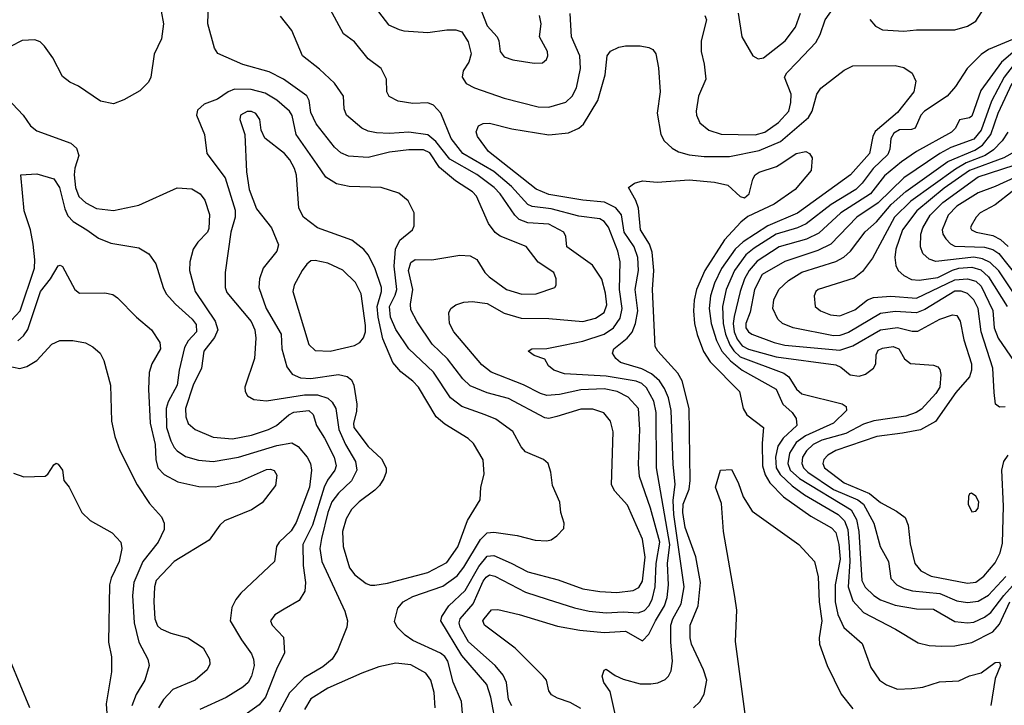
# Model space of a CAD drawing. Extents: x 997026 to 1115308, y 536381 to 619039.
# Tile 171 of 256: x 1031394 to 1036028, y 557927 to 561155. Entities that reach past the tile are written whole.
import ezdxf

# ---------------------------------------------------------------- set-up
doc = ezdxf.new("R2010")
doc.units = 0

msp = doc.modelspace()

# ---------------------------------------------------------------- linework, layer by layer
at = {"layer": '0CON20XD'}
for points in [[(1033638.2, 557825), (1033612.2, 557965), (1033592.4, 558025), (1033475, 558161.9), (1033375.7, 558325), (1033381.4, 558345), (1033414.6, 558395), (1033491.5, 558468.5), (1033555, 558580.8), (1033595, 558629.5), (1033625, 558633.2), (1033706.9, 558596.9), (1033785, 558556.3), (1033928.7, 558518.7), (1034045, 558475.9), (1034125, 558462.4), (1034205, 558457.8), (1034281.7, 558468.3), (1034308.5, 558481.5), (1034325, 558511.4), (1034337.8, 558625), (1034325, 558709.2), (1034255, 558868.9), (1034194.8, 558934.8), (1034178.8, 558965), (1034186.8, 559215), (1034174.7, 559264.7), (1034144, 559304), (1034091.9, 559321.9), (1034035, 559320.9), (1033922.7, 559287.3), (1033885, 559277.3), (1033865, 559281.3), (1033695, 559371), (1033595, 559397.6), (1033515, 559431.8), (1033480.4, 559465), (1033408.2, 559558.2), (1033335, 559628.2), (1033265, 559731.9), (1033235, 559788.8), (1033232.8, 559815), (1033244.6, 559885), (1033224.8, 559975), (1033235, 560011.4), (1033255, 560026.7), (1033334.1, 560024.1), (1033465, 560046.2), (1033515, 560043.5), (1033545.3, 560025.3), (1033583.6, 559965), (1033603.1, 559945), (1033685, 559884.6), (1033757.9, 559862.1), (1033825, 559864.6), (1033912.5, 559895), (1033918.8, 559905), (1033919.2, 559935), (1033908.1, 559965), (1033834.1, 560014.1), (1033777.7, 560087.7), (1033656.1, 560136.1), (1033632.4, 560152.4), (1033600.6, 560195), (1033544.6, 560325), (1033525, 560345.3), (1033445, 560396.7), (1033369.2, 560459.2), (1033325, 560527.7), (1033295, 560542.3), (1033225, 560543), (1033135, 560531), (1033035, 560506.4), (1032942, 560512), (1032905, 560528.5), (1032875, 560554.4), (1032789.2, 560665), (1032765, 560718.8), (1032756.1, 560775), (1032745.9, 560795.9), (1032635, 560875.4), (1032568.9, 560908.9), (1032445, 560944.4), (1032326.1, 560996.1), (1032311.7, 561021.7), (1032280, 561135), (1032282, 561235)], [(1033558.1, 561218.1), (1033595, 561125.6), (1033640.8, 561075), (1033650, 561055), (1033655.8, 561005), (1033675, 560980.8), (1033715.7, 560965.7), (1033815, 560950.6), (1033855, 560952.5), (1033873, 560967), (1033880, 560985), (1033878.6, 561005), (1033840.8, 561075), (1033848.9, 561135), (1033841.2, 561175)], [(1034618.8, 561175), (1034626.2, 561155), (1034600.9, 561055), (1034602.2, 561005), (1034616.4, 560946.4), (1034624.3, 560875), (1034588.6, 560795), (1034578.1, 560725), (1034579.4, 560705), (1034595, 560670), (1034638, 560635), (1034695, 560616.2), (1034855, 560612.3), (1034900.5, 560625), (1034965, 560671.5), (1035013.8, 560725), (1035023.8, 560765), (1035025.5, 560805), (1034994.4, 560885), (1035004.4, 560905), (1035052.7, 560955), (1035141.8, 561048.2), (1035162.1, 561085), (1035185.7, 561155), (1035230.9, 561219.1)], [(1035395.4, 561155.4), (1035421.4, 561125), (1035455, 561106.5), (1035555, 561100.5), (1035615, 561106.9), (1035795, 561107.5), (1035855, 561124.2), (1035895, 561148), (1035955, 561243.3)], [(1032060.4, 561195), (1032070.9, 561135), (1032061.4, 561065), (1032026.6, 560993.4), (1032011.4, 560885), (1031999.8, 560860.2), (1031959.7, 560820.3), (1031885, 560777.1), (1031835, 560759.2), (1031775, 560772), (1031671.5, 560841.5), (1031630.6, 560860.6), (1031595, 560888), (1031550, 560975), (1031511.1, 561031.1), (1031490.3, 561050.3), (1031465, 561060), (1031405, 561057.5), (1031295, 561000.3)], [(1033710, 557925), (1033695.3, 557955), (1033685.9, 558035), (1033669.6, 558069.6), (1033632, 558115), (1033506.2, 558226.2), (1033467.4, 558295), (1033462.3, 558315), (1033466.8, 558335), (1033527.8, 558405), (1033575, 558511.2), (1033589.1, 558530.9), (1033605, 558540.9), (1033630.5, 558535), (1033775, 558459.2), (1033876.7, 558426.7), (1034005, 558385.7), (1034075, 558370.4), (1034155, 558361.9), (1034235, 558366.7), (1034305, 558362.6), (1034335, 558373.3), (1034356, 558395), (1034370.3, 558425), (1034385.6, 558484.4), (1034389.3, 558595), (1034407.1, 558695), (1034363.6, 558855), (1034311.2, 559005), (1034306.9, 559063.1), (1034313.2, 559225), (1034305.9, 559325), (1034258.6, 559378.6), (1034205.7, 559405), (1034145, 559417.7), (1034035, 559412.5), (1033935, 559391), (1033875, 559385.2), (1033844.8, 559394.8), (1033765, 559436.7), (1033613.5, 559495), (1033569.5, 559529.5), (1033437.5, 559685), (1033417.1, 559725), (1033414.5, 559775), (1033423.5, 559795), (1033447.1, 559812.9), (1033484.8, 559825.2), (1033525, 559828.9), (1033595, 559818.8), (1033675, 559773.8), (1033755, 559749.3), (1033885, 559748.9), (1034045.2, 559734.8), (1034105, 559750), (1034145, 559777.1), (1034158.1, 559811.9), (1034151.7, 559868.3), (1034134, 559934), (1034089.8, 559999.8), (1033970, 560085), (1033964.4, 560135), (1033954.4, 560155), (1033885, 560192.4), (1033785, 560198.9), (1033745, 560214.8), (1033723.8, 560235), (1033654.8, 560335), (1033627.5, 560365), (1033545, 560425.6), (1033418.6, 560498.6), (1033352.2, 560582.2), (1033315, 560613), (1033226.2, 560626.2), (1033135, 560619.8), (1033073.1, 560623.1), (1033035, 560630), (1033004.4, 560645), (1032932.5, 560705), (1032920.5, 560735), (1032917.5, 560795), (1032876.5, 560856.5), (1032805, 560922.7), (1032725.3, 560985.3), (1032675, 561104), (1032621.1, 561171.1)], [(1034035, 557912.2), (1033985, 557940.6), (1033925, 557960.6), (1033896.8, 557976.8), (1033884.2, 557995), (1033872.9, 558045), (1033858.6, 558065), (1033725.9, 558195.9), (1033581.9, 558305), (1033574.5, 558324.5), (1033579.5, 558335), (1033615, 558377.5), (1033645, 558378.6), (1033745, 558355.4), (1033925, 558300), (1034030.9, 558280.9), (1034145, 558270.2), (1034245, 558275.9), (1034325, 558231.2), (1034355, 558261.9), (1034387, 558325), (1034428.9, 558395), (1034441.6, 558435), (1034447.6, 558495), (1034442.5, 558595), (1034454.5, 558685), (1034391.3, 559045), (1034389.8, 559305), (1034379.3, 559359.3), (1034345, 559422.6), (1034321.6, 559441.6), (1034295, 559452.6), (1034155, 559477.6), (1033957.7, 559487.7), (1033907.5, 559505), (1033882.5, 559525), (1033865, 559557.5), (1033815, 559573.8), (1033787.5, 559595), (1033805, 559605.7), (1033875, 559607.1), (1033953.3, 559623.3), (1034045, 559641.4), (1034145, 559674.8), (1034189.2, 559705), (1034219.6, 559750.4), (1034230, 559795), (1034216.5, 559885), (1034220.3, 560015), (1034209.7, 560065), (1034165, 560178.5), (1034145.2, 560205.2), (1034125, 560218.1), (1034025, 560230.2), (1033895, 560264.2), (1033806.3, 560276.3), (1033785.5, 560285), (1033709.4, 560369.4), (1033625, 560440.9), (1033480, 560525), (1033425, 560595.4), (1033376.7, 560715), (1033342, 560752), (1033315, 560763.6), (1033245, 560760.5), (1033175, 560771.9), (1033133.7, 560793.7), (1033122.5, 560815), (1033120.8, 560875), (1033095.6, 560925.6), (1033035, 560970), (1032970, 561050), (1032918.8, 561088.8), (1032856, 561205)], [(1033082.7, 561192.7), (1033130.7, 561130.7), (1033179.5, 561109.5), (1033202.3, 561102.3), (1033315, 561094.3), (1033405, 561107.1), (1033447, 561107), (1033475, 561098), (1033505, 561050), (1033519.2, 560995), (1033507.7, 560955), (1033481.5, 560915), (1033476.7, 560885), (1033495.4, 560855.4), (1033534, 560835), (1033674, 560785), (1033835, 560745.4), (1033885, 560743.6), (1033965, 560766.8), (1033994.6, 560795), (1034015.2, 560834.8), (1034033.6, 560925), (1034030, 560985), (1033990.9, 561075), (1033984.7, 561184.7)], [(1034775.9, 561185.9), (1034793.5, 561075), (1034844.7, 560984.7), (1034870, 560970), (1034895, 560975.5), (1034996.2, 561055), (1035045, 561119.4), (1035069.7, 561185)], [(1034202, 557865), (1034172.7, 557992.7), (1034143.1, 558035), (1034136, 558065), (1034145, 558092.5), (1034155, 558096.7), (1034197.2, 558067.2), (1034235, 558049.6), (1034315, 558028.7), (1034365, 558028), (1034397.1, 558032.9), (1034431.5, 558048.5), (1034447.5, 558065), (1034459.8, 558090.2), (1034467.4, 558135), (1034458.3, 558225), (1034459.5, 558305), (1034468.8, 558335), (1034507.6, 558405), (1034522.1, 558485), (1034472.2, 558825), (1034469.2, 558890.8), (1034478.5, 558968.5), (1034469.3, 559060.7), (1034461.1, 559315), (1034447.6, 559375), (1034429.5, 559419.5), (1034404.8, 559455), (1034367.1, 559487.1), (1034321.6, 559511.6), (1034221.9, 559541.9), (1034199.6, 559559.6), (1034183.6, 559585), (1034190, 559605), (1034253.9, 559656.1), (1034276.4, 559683.6), (1034292.4, 559725), (1034303, 559785), (1034291.3, 559885), (1034306.5, 559975), (1034303.6, 560035), (1034285.9, 560085), (1034239.8, 560155), (1034226.8, 560236.8), (1034199.6, 560269.6), (1034146.6, 560296.6), (1034045, 560305.6), (1033885, 560332.1), (1033825, 560357.9), (1033601.2, 560535), (1033549.4, 560605), (1033543, 560627), (1033553.8, 560655), (1033575, 560665.7), (1033605, 560667.8), (1033711.1, 560641.1), (1033885, 560612.2), (1033977.9, 560622.1), (1034026.1, 560643.9), (1034047.5, 560662.5), (1034114.7, 560775), (1034149.6, 560895), (1034159.1, 560985), (1034175, 561007.5), (1034213.9, 561026.1), (1034245, 561032.6), (1034315, 561031.7), (1034354.8, 561024.8), (1034374.3, 561014.3), (1034387.7, 560995), (1034401.5, 560928.5), (1034408.5, 560815), (1034394.6, 560715), (1034411.2, 560615), (1034426.7, 560585), (1034465, 560550.5), (1034495, 560532.3), (1034545, 560518.2), (1034615, 560510.5), (1034735, 560511.7), (1034875, 560538.5), (1034975, 560580.8), (1035107.1, 560695), (1035123.5, 560725), (1035145.8, 560805), (1035165, 560832.7), (1035275, 560917.1), (1035315, 560937.5), (1035515, 560939.5), (1035555, 560930), (1035595, 560904), (1035611.9, 560865), (1035602.5, 560815), (1035525, 560718.7), (1035420.8, 560629.2), (1035408.9, 560605), (1035394.3, 560525), (1035304.1, 560425), (1035055, 560244.4), (1034915.8, 560184.2), (1034800, 560110), (1034761.1, 560075), (1034696.8, 559983.2), (1034664.5, 559915), (1034645.5, 559855), (1034638.6, 559795), (1034648.6, 559725), (1034673.5, 559645), (1034699.4, 559595), (1034739.2, 559549.2), (1034794.9, 559504.9), (1034955, 559415.4), (1034985.3, 559345.3), (1035030, 559305), (1035048.1, 559278.1), (1035052, 559245), (1034988.1, 559185), (1034963.1, 559146.9), (1034950.7, 559095), (1034954.8, 559045), (1034973.3, 559013.3), (1035030, 558960), (1035088.3, 558918.3), (1035246.2, 558826.2), (1035276.9, 558795), (1035291.2, 558755), (1035298.2, 558675), (1035301.5, 558605), (1035293.9, 558485), (1035315, 558418.8), (1035365, 558364.7), (1035515.7, 558285), (1035622.2, 558222.2), (1035675, 558209.6), (1035735, 558206.1), (1035795, 558207.3), (1035875, 558223.6), (1035975, 558273.8), (1036005, 558309.1), (1036055, 558414.4)], [(1036085, 561069.4), (1035954.7, 561015.3), (1035918.7, 560991.3), (1035854, 560926), (1035799.4, 560840.6), (1035759.1, 560795), (1035652.3, 560725), (1035636.2, 560705), (1035609.2, 560645), (1035591.7, 560638.3), (1035535, 560636.7), (1035508.7, 560621.3), (1035494.4, 560595), (1035489.6, 560545), (1035479.9, 560520.1), (1035410.7, 560455), (1035359.4, 560385), (1035329.5, 560355), (1035213.8, 560285), (1035095, 560194.4), (1035054.6, 560175.4), (1034955, 560144.8), (1034850.7, 560079.3), (1034812.5, 560047.5), (1034758.8, 559975), (1034719.3, 559885), (1034701.8, 559805), (1034705.4, 559725), (1034715.6, 559675), (1034737, 559625), (1034755.5, 559595.5), (1034785, 559568.6), (1034991, 559491), (1035013.6, 559473.6), (1035050.7, 559415), (1035075, 559393.9), (1035265.8, 559345.8), (1035284.5, 559334.5), (1035285.5, 559315), (1035224.4, 559255), (1035093.4, 559196.6), (1035048.3, 559165), (1035017.4, 559115), (1035009.1, 559065), (1035020.3, 559035), (1035064.9, 558994.9), (1035307.1, 558847.1), (1035332.3, 558802.3), (1035343.1, 558745), (1035358.1, 558515), (1035373.5, 558483.5), (1035414.6, 558445), (1035445, 558424.2), (1035515, 558398), (1035615, 558381.9), (1035695, 558379.2), (1035795, 558322.5), (1035855, 558315.7), (1035885, 558319.3), (1035935, 558342), (1035965, 558363.8), (1036025.4, 558445), (1036080.3, 558505)], [(1036112.1, 561037.9), (1036014.5, 560955.5), (1035917.9, 560822.1), (1035875, 560701.1), (1035865, 560693.3), (1035817, 560683), (1035798.5, 560645), (1035780, 560625), (1035615.1, 560534.9), (1035545, 560486.1), (1035465, 560419.5), (1035398.4, 560335), (1035258.8, 560245), (1035155, 560149.8), (1035097.5, 560122.5), (1034969.2, 560085), (1034865, 560018.4), (1034827.3, 559975), (1034806.2, 559935), (1034785.2, 559875), (1034757.4, 559757.4), (1034751.9, 559725), (1034756.7, 559685), (1034771.2, 559651.2), (1034795, 559620.2), (1034825, 559603.6), (1034955, 559567.4), (1035235, 559530.2), (1035259.4, 559519.4), (1035303, 559483), (1035345, 559477.1), (1035375, 559485.8), (1035413.1, 559515), (1035423.8, 559535), (1035425, 559577.5), (1035435, 559598.5), (1035455, 559609.3), (1035505, 559616.4), (1035531.2, 559605), (1035558.9, 559558.9), (1035586.8, 559536.8), (1035695, 559528.2), (1035715, 559521.1), (1035725, 559508), (1035730, 559485), (1035724.2, 559425), (1035705.8, 559395), (1035638.3, 559321.7), (1035613.6, 559305), (1035565, 559288.5), (1035415, 559266.6), (1035365, 559250.2), (1035283.2, 559206.8), (1035169.6, 559175), (1035129.5, 559155), (1035096.7, 559125), (1035078.4, 559095), (1035075.2, 559065), (1035084, 559045), (1035104.3, 559025), (1035223.8, 558943.8), (1035339.2, 558895), (1035366.3, 558875), (1035414.8, 558785), (1035444.1, 558675), (1035483.1, 558605), (1035494.5, 558525), (1035522.5, 558495), (1035557.5, 558477.5), (1035596.8, 558466.8), (1035725, 558453.6), (1035805, 558418.9), (1035855, 558410.9), (1035905, 558416.9), (1035953.9, 558446.1), (1036035, 558534.2)], [(1036070.4, 560939.6), (1036027.6, 560885), (1035968.1, 560771.9), (1035919.7, 560635), (1035885, 560593), (1035777.4, 560552.6), (1035724.3, 560525.7), (1035555, 560410.4), (1035435, 560292.4), (1035333.7, 560225), (1035212, 560098), (1035151.4, 560068.6), (1034995, 560017.3), (1034889.2, 559955), (1034852.3, 559885), (1034832, 559778), (1034812.3, 559725), (1034811.9, 559705), (1034823.8, 559685), (1034840, 559675), (1034944.7, 559635.3), (1034995, 559623.4), (1035255, 559599.1), (1035315, 559619.4), (1035445, 559695.2), (1035525, 559706), (1035595, 559688.7), (1035621.5, 559688.5), (1035725, 559744.7), (1035785, 559765.5), (1035805, 559763.1), (1035820, 559735), (1035837.7, 559647.7), (1035874.6, 559535), (1035874.6, 559505), (1035865, 559474), (1035800.1, 559399.9), (1035705, 559264), (1035634.5, 559224.5), (1035548.8, 559208.8), (1035427.8, 559192.2), (1035235, 559127.5), (1035197.9, 559105), (1035178.5, 559085), (1035174.1, 559065), (1035182.4, 559045), (1035275.4, 558975), (1035394.2, 558924.2), (1035445, 558882.7), (1035521.3, 558841.3), (1035561.2, 558811.2), (1035576.5, 558775), (1035585, 558687.5), (1035607.7, 558595), (1035635, 558560.8), (1035684.2, 558535), (1035855, 558502.6), (1035895, 558506.6), (1035931.8, 558535), (1035985, 558597.9), (1036008.3, 558645), (1036020.6, 558690.6), (1036024, 558865), (1036016.2, 559035), (1036026.9, 559075), (1036046.8, 559105)], [(1036032.3, 559332.3), (1036005, 559331.2), (1035986.7, 559345), (1035980.7, 559399.3), (1035974.8, 559515), (1035918.8, 559685), (1035905.2, 559795), (1035885, 559836.1), (1035855.5, 559865.5), (1035825, 559877), (1035795, 559876.8), (1035655, 559791.1), (1035615, 559775.5), (1035515, 559780.9), (1035445, 559771.7), (1035295, 559682.2), (1035255, 559667.7), (1035225, 559666.6), (1035034, 559705), (1034985, 559724.6), (1034962.2, 559745), (1034939.6, 559795), (1034944.1, 559835.9), (1034967.1, 559885), (1035013, 559927), (1035075, 559965.7), (1035235, 560017), (1035273.5, 560036.5), (1035304.7, 560065), (1035373.6, 560156.4), (1035426.3, 560203.7), (1035496.2, 560285), (1035565, 560346.8), (1035763.1, 560486.9), (1035889.7, 560540.3), (1035926.1, 560563.9), (1035964.3, 560615), (1035998.8, 560715), (1036065, 560856.1)], [(1033482.9, 557835), (1033473.6, 557945), (1033435, 558036), (1033409.8, 558135), (1033395, 558156.8), (1033375, 558172.4), (1033245, 558232.8), (1033207.6, 558257.6), (1033171.2, 558295), (1033157.5, 558322.5), (1033174.6, 558385), (1033199.1, 558415), (1033245, 558439.5), (1033385, 558488.1), (1033452.7, 558537.3), (1033485, 558577.2), (1033562.2, 558707.8), (1033595, 558738.6), (1033625, 558742.4), (1033736.2, 558726.2), (1033820, 558705), (1033875, 558702), (1033895, 558706.7), (1033922.5, 558725), (1033955, 558760), (1033956.7, 558785), (1033941.2, 558835), (1033936.1, 558883.9), (1033901.7, 558961.7), (1033894.2, 559025), (1033882, 559065), (1033860, 559085), (1033775, 559120.5), (1033754.2, 559144.2), (1033715, 559215.6), (1033635, 559274.6), (1033585, 559295.3), (1033475, 559334.7), (1033422.5, 559375), (1033341.2, 559495), (1033225, 559605.4), (1033165, 559697.1), (1033138.8, 559755), (1033134.5, 559805), (1033161.7, 559858.3), (1033168.5, 559885), (1033156.5, 559995), (1033163.4, 560075), (1033183.3, 560116.7), (1033242.2, 560165), (1033250.6, 560185), (1033250, 560245), (1033223, 560303), (1033179.1, 560339.1), (1033095.5, 560365.5), (1032945, 560369.2), (1032885, 560382.2), (1032835, 560413.2), (1032793.9, 560473.9), (1032695.3, 560615), (1032676.1, 560703.9), (1032664.1, 560725), (1032605, 560776.9), (1032549.1, 560809.1), (1032483.4, 560826.6), (1032405, 560828.1), (1032375, 560815.3), (1032325, 560781.4), (1032262.7, 560757.3), (1032230.5, 560729.5), (1032225.5, 560705), (1032263.8, 560615), (1032274.6, 560525), (1032361.1, 560411.1), (1032408.2, 560258.2), (1032408, 560225), (1032388.4, 560155), (1032361.4, 559965), (1032361.1, 559895), (1032369.5, 559870.5), (1032483.4, 559733.4), (1032501.1, 559695), (1032505.2, 559655), (1032499.3, 559560.7), (1032454.3, 559425), (1032455.7, 559405), (1032466, 559385), (1032496.4, 559366.4), (1032555, 559360), (1032735, 559389.7), (1032795, 559388.7), (1032845, 559372.8), (1032864.5, 559354.5), (1032881.6, 559325), (1032896.8, 559225), (1032926.8, 559155), (1032974.8, 559075), (1032981.6, 559035), (1032956.3, 558983.7), (1032894.3, 558925.7), (1032864, 558885), (1032845, 558835.6), (1032815, 558712.5), (1032807.3, 558665), (1032816.9, 558605), (1032925, 558371.2), (1032937.5, 558325), (1032933.5, 558295), (1032889.2, 558185), (1032864.5, 558145), (1032821.5, 558108.5), (1032733.6, 558056.4), (1032664.2, 557985.8), (1032615.5, 557894.5)], [(1031335, 560786), (1031410, 560705), (1031445, 560656), (1031475, 560631.4), (1031635, 560574.3), (1031660.8, 560550.8), (1031672.7, 560515), (1031654, 560456), (1031651.2, 560425), (1031656.3, 560365), (1031672.6, 560322.6), (1031705, 560292.9), (1031755, 560265.5), (1031835, 560256.7), (1031955, 560281.1), (1032135, 560363.8), (1032205, 560358.8), (1032243.8, 560335), (1032265.8, 560305), (1032287.3, 560237.3), (1032285, 560172.5), (1032277.8, 560155), (1032231.9, 560108.1), (1032210.5, 560075), (1032195.5, 560015), (1032193.8, 559975), (1032220, 559875), (1032313.4, 559735), (1032326.5, 559695), (1032311.6, 559658.4), (1032260.5, 559595), (1032249.5, 559515), (1032211.2, 559435), (1032174, 559325), (1032175.3, 559285.3), (1032186.7, 559253.3), (1032219.2, 559225), (1032305, 559190.4), (1032395, 559182), (1032485, 559198.6), (1032564.4, 559225), (1032602.7, 559245), (1032660.5, 559295), (1032685, 559307.8), (1032755, 559315.3), (1032775, 559296), (1032791.5, 559245), (1032829.4, 559185), (1032873.8, 559095), (1032883.2, 559055), (1032877.5, 559035), (1032842.5, 558987.5), (1032826.6, 558955), (1032773, 558775), (1032726.9, 558685), (1032727.6, 558585), (1032740, 558505), (1032735.5, 558464.5), (1032709.1, 558420.9), (1032639.4, 558380.6), (1032595, 558354), (1032574.2, 558325), (1032582.5, 558305), (1032635, 558247.5), (1032640, 558175), (1032602.1, 558097.9), (1032550.3, 557965), (1032520.9, 557929.1), (1032444.8, 557875.2)], [(1033045, 558492.3), (1033065, 558493.1), (1033125, 558502.7), (1033315, 558551.9), (1033405, 558599.1), (1033456.6, 558673.4), (1033502.5, 558797.5), (1033561.2, 558895), (1033563.8, 558955), (1033580, 559015), (1033575, 559082.5), (1033529.4, 559159.4), (1033505, 559182.9), (1033395, 559250.9), (1033354.8, 559284.8), (1033271.8, 559425), (1033245, 559453.8), (1033188, 559498), (1033151, 559541), (1033102.9, 559652.9), (1033080.7, 559755), (1033076.8, 559805), (1033096.8, 559875), (1033097, 559895), (1033066.1, 559986.1), (1033035, 560047.5), (1033013.1, 560073.1), (1032957.4, 560117.4), (1032795, 560175.7), (1032729.2, 560225), (1032708.3, 560268.3), (1032696.4, 560423.6), (1032686.9, 560455), (1032665, 560495.7), (1032640.5, 560525), (1032547.8, 560597.8), (1032531.1, 560635), (1032524.4, 560685), (1032505, 560712.9), (1032485, 560723.5), (1032465, 560723.3), (1032434, 560705), (1032430.8, 560685), (1032454.5, 560615), (1032461.9, 560438.1), (1032474.7, 560355), (1032509.4, 560265), (1032579.2, 560175), (1032612, 560095), (1032604.2, 560065), (1032540, 559985), (1032523.5, 559935), (1032520.4, 559895), (1032554.1, 559795), (1032624.4, 559675), (1032628.1, 559605), (1032651.1, 559521.1), (1032676.4, 559486.4), (1032715, 559469.7), (1032765, 559465.7), (1032895, 559485.4), (1032935.4, 559475.4), (1032955, 559460), (1032966.1, 559435), (1032981, 559345), (1032979.7, 559310.3), (1032965.3, 559255), (1032967.1, 559235), (1033035, 559146.2), (1033097.3, 559087.3), (1033118.5, 559045), (1033118.5, 559025), (1033107.8, 558995), (1033088.3, 558961.7), (1033065, 558940), (1032991.8, 558885), (1032955, 558848.5), (1032930, 558805), (1032914, 558745), (1032917.2, 558675), (1032946.8, 558575), (1032972.2, 558542.2), (1033025, 558500), (1033045, 558492.3)], [(1036045.2, 560625), (1036018.2, 560585), (1035978, 560542), (1035937.6, 560515), (1035849.5, 560480.5), (1035797.9, 560452.1), (1035589.1, 560300.9), (1035512, 560225), (1035407.5, 560032.5), (1035360.6, 559969.4), (1035321.9, 559938.1), (1035152.9, 559885), (1035140.6, 559875), (1035133.1, 559855), (1035138.6, 559805), (1035162.5, 559785), (1035210, 559765), (1035255, 559760.9), (1035325, 559788.7), (1035384.4, 559835.6), (1035412.5, 559847.5), (1035495, 559853), (1035615, 559844.8), (1035795, 559930.9), (1035855, 559935.7), (1035894.2, 559924.2), (1035919.8, 559899.8), (1035974, 559786), (1035980.3, 559705), (1035999.8, 559655), (1036075, 559545.4)], [(1034565.3, 557914.7), (1034596, 557944), (1034615, 557980), (1034627.9, 558045), (1034612.7, 558095), (1034556.4, 558215), (1034550, 558245), (1034550, 558305), (1034586.7, 558395), (1034598.6, 558505), (1034576.6, 558626.6), (1034527, 558765), (1034514.9, 558835), (1034516.2, 558875), (1034545.2, 558945), (1034550.3, 558985), (1034545.3, 559325), (1034512, 559455), (1034491.6, 559491.6), (1034397.8, 559595), (1034385, 559616.7), (1034372.8, 559885), (1034379.1, 559975), (1034370.9, 560060.9), (1034358.4, 560098.4), (1034315.7, 560165), (1034307, 560267), (1034294.2, 560304.2), (1034260, 560365), (1034287.5, 560385), (1034325, 560395.7), (1034395, 560390.5), (1034545, 560400.8), (1034665, 560390.9), (1034726.4, 560376.4), (1034785, 560322), (1034805, 560316), (1034828, 560335), (1034844, 560405), (1034856, 560425), (1034875, 560437.3), (1034956.2, 560463.8), (1034980.7, 560479.3), (1035048.8, 560525), (1035094.3, 560534.3), (1035111.2, 560525), (1035123.8, 560505), (1035118.8, 560445), (1035044, 560355), (1034945, 560287.1), (1034821.9, 560228.1), (1034788.2, 560201.8), (1034711, 560119), (1034618.7, 559975), (1034580.2, 559885), (1034568.7, 559835), (1034564.8, 559785), (1034570.8, 559725), (1034582.7, 559672.7), (1034612.2, 559592.2), (1034644, 559544), (1034782.5, 559405), (1034799.6, 559325), (1034816.2, 559295), (1034895.6, 559235), (1034888, 559162), (1034890.5, 559055), (1034902.2, 559012.2), (1034924.3, 558974.3), (1034989.5, 558909.5), (1035118, 558818), (1035215, 558762.5), (1035235, 558740.6), (1035249.8, 558685), (1035255.1, 558615), (1035231.8, 558495), (1035232.3, 558415), (1035244.8, 558355), (1035273.8, 558293.8), (1035358.8, 558218.8), (1035399.5, 558105), (1035440.8, 558045), (1035474, 558024), (1035525, 558003.3), (1035593.8, 558006.2), (1035645, 558012.5), (1035722.6, 558037.4), (1035815, 558043.1), (1035865, 558065.6), (1035919.4, 558080.6), (1035985, 558128.8), (1036005, 558130), (1036011.2, 558115), (1035985.9, 558054.1), (1035964.3, 557925.7)], [(1036079.1, 560535), (1036026, 560505), (1035864.5, 560445.5), (1035745, 560362), (1035616.4, 560255), (1035549.4, 560165), (1035517.5, 560075), (1035513.2, 560035), (1035518, 559998), (1035529.1, 559975), (1035555, 559950.8), (1035591.4, 559931.4), (1035628, 559928), (1035715, 559942.1), (1035783.9, 559976.1), (1035815, 559984.9), (1035875, 559990.2), (1035917.3, 559977.3), (1035954.1, 559944.1), (1036041.3, 559805)], [(1036280, 560505), (1035985, 560370), (1035905, 560340.2), (1035805, 560277.1), (1035763.5, 560235), (1035736.1, 560165), (1035739.5, 560145), (1035752.6, 560122.6), (1035775, 560099.2), (1035795, 560088.1), (1035935, 560084), (1035975, 560072.8), (1036002.5, 560055), (1036087.3, 559947.3)], [(1031355, 559740.8), (1031395.6, 559784.4), (1031463.5, 559985), (1031465.7, 560025), (1031457.9, 560097.9), (1031444.7, 560165), (1031414.6, 560255), (1031400, 560425), (1031475, 560430), (1031555, 560406.5), (1031581.3, 560365), (1031606.7, 560265), (1031621.4, 560231.4), (1031645, 560204.7), (1031709.5, 560165), (1031765, 560127.1), (1031823, 560103), (1031955, 560080.9), (1032002.4, 560052.4), (1032035, 560006), (1032068.7, 559895), (1032083.9, 559865), (1032127.7, 559815), (1032206.5, 559745), (1032225, 559719.4), (1032226.2, 559685), (1032187.4, 559642.6), (1032169, 559611), (1032143.9, 559505), (1032135, 559434.4), (1032093.3, 559356.7), (1032083.3, 559325), (1032085.8, 559235), (1032105, 559172.5), (1032121.4, 559141.4), (1032135.5, 559125), (1032175, 559099.3), (1032235, 559081.2), (1032305.3, 559075.3), (1032424.3, 559095), (1032605, 559150.8), (1032675, 559163.2), (1032705, 559146.4), (1032747.7, 559095), (1032763.3, 559065), (1032768.2, 559035), (1032757.5, 558955), (1032695, 558788.1), (1032671.5, 558748.5), (1032615.7, 558695), (1032602.5, 558675), (1032594, 558605), (1032435.5, 558455), (1032411.5, 558425), (1032392.6, 558387.4), (1032384.5, 558325), (1032437.5, 558235), (1032485, 558169.4), (1032495, 558143.8), (1032497.3, 558115), (1032484.7, 558065), (1032469.6, 558035), (1032445, 558012.3), (1032366.6, 557963.4), (1032242.2, 557907.8)], [(1036090.6, 559840.6), (1036002.9, 559972.9), (1035962.5, 560012.5), (1035925, 560029.7), (1035885, 560036.7), (1035706.4, 560016.4), (1035675, 560027.9), (1035644.5, 560055), (1035634.6, 560085), (1035635.3, 560145), (1035645.2, 560175), (1035679.4, 560235), (1035738.4, 560295), (1035905, 560414.8), (1036075, 560469.9)], [(1036065, 560346.8), (1035985, 560284.2), (1035914.4, 560245), (1035895.6, 560225), (1035873.1, 560185), (1035869.4, 560175), (1035874.3, 560165), (1035896, 560155), (1035975, 560138.5), (1036010.5, 560120.5), (1036047.2, 560087.2)], [(1032855, 559594.7), (1032969.5, 559620.5), (1032994.7, 559635.3), (1033012.7, 559657.3), (1033021.3, 559685), (1033021.4, 559715), (1033000.8, 559865), (1032975, 559917.3), (1032915, 559975.3), (1032845, 560008.4), (1032785, 560021.1), (1032765, 560019.2), (1032745, 560004.6), (1032722.8, 559975), (1032686.1, 559905), (1032679.6, 559875), (1032755, 559625.6), (1032785, 559597.9), (1032855, 559594.7)], [(1031385, 559643.5), (1031412.7, 559667.3), (1031432.9, 559697.1), (1031491.9, 559875), (1031538.4, 559935), (1031575, 559996.2), (1031585, 560000), (1031595, 559993.3), (1031653.1, 559885), (1031675, 559867.1), (1031795, 559868.6), (1031831.7, 559861.7), (1031855, 559846), (1031944.6, 559754.6), (1032014.2, 559695), (1032053.1, 559635), (1032056.5, 559605), (1032015.5, 559535), (1032003.6, 559493.6), (1032000.4, 559415), (1032008.4, 559255), (1032031.4, 559155), (1032035.3, 559085), (1032044.8, 559044.8), (1032074.2, 559014.2), (1032138.7, 558978.7), (1032237.8, 558957.8), (1032315, 558956.4), (1032429.4, 558980.6), (1032555, 559037.3), (1032575, 559038.9), (1032592.1, 559032.1), (1032605, 559010), (1032597.4, 558962.6), (1032535, 558880), (1032485, 558847.1), (1032358.8, 558795), (1032336, 558775), (1032285.5, 558704.5), (1032121.9, 558605), (1032035.9, 558514.1), (1032027.8, 558485), (1032025.9, 558415), (1032030.4, 558335), (1032042, 558302), (1032057.8, 558287.8), (1032105, 558266.7), (1032185.4, 558245.4), (1032258, 558198), (1032287.5, 558145), (1032289.1, 558120.9), (1032275.8, 558095), (1032220, 558045), (1032115, 558001.2), (1032070.4, 557955), (1032046.9, 557915)], [(1031305, 559531.2), (1031395, 559512.7), (1031427.6, 559522.4), (1031475, 559550.4), (1031545, 559627.8), (1031582.5, 559645), (1031644.6, 559645.4), (1031703.9, 559633.9), (1031738, 559615), (1031772.5, 559585), (1031790.3, 559550.3), (1031820.9, 559435), (1031826.4, 559265), (1031842.2, 559192.2), (1031865, 559126.7), (1031946.4, 558965), (1032005, 558876.9), (1032061.1, 558815), (1032074.5, 558784.5), (1032073.5, 558755), (1032045.4, 558695), (1031973.2, 558605), (1031931.2, 558505), (1031925.2, 558445), (1031932.1, 558315), (1031954.7, 558225), (1031997.1, 558145), (1032003.6, 558115), (1031983.1, 558045), (1031942.2, 557977.8), (1031922.6, 557925)], [(1031365, 559020), (1031413, 559003), (1031513.9, 559006.1), (1031526.7, 559015), (1031555, 559060), (1031565, 559066.7), (1031575, 559062.5), (1031596.2, 559035), (1031602.5, 558985), (1031627.5, 558955), (1031686, 558835), (1031725, 558798), (1031829.8, 558739.8), (1031869.4, 558695), (1031875.5, 558665), (1031862.8, 558605), (1031824.3, 558525.7), (1031816.9, 558495), (1031812.2, 558225), (1031825.6, 558155), (1031825.6, 558085.6), (1031800.4, 557935), (1031807.7, 557845)], [(1034810, 557875), (1034762.8, 558227.2), (1034769.5, 558375), (1034759.6, 558439.6), (1034707.1, 558745), (1034697.7, 558877.7), (1034668.8, 558955), (1034692.5, 559035), (1034745, 559037.5), (1034775.8, 558975.8), (1034798.8, 558908.8), (1034840.9, 558840.9), (1035061.4, 558685), (1035135.5, 558605), (1035152.7, 558532.7), (1035157.7, 558415), (1035169.3, 558325), (1035157.6, 558245), (1035159.3, 558215), (1035195, 558114), (1035260.2, 557980.2), (1035315, 557911.4)], [(1035875, 558838.8), (1035895, 558841.2), (1035905.6, 558855), (1035908.1, 558885), (1035895, 558911.2), (1035873.9, 558926.1), (1035865, 558922.5), (1035859.5, 558910.5), (1035857.5, 558875), (1035875, 558838.8)], [(1031441.2, 557915), (1031350.9, 558135)], [(1033349.3, 557915), (1033345, 557988), (1033328.9, 558045), (1033305, 558079.1), (1033235, 558117.7), (1033164.6, 558125.4), (1033085, 558108.1), (1033005, 558078.9), (1032845, 558007.5), (1032765, 557957.7), (1032735, 557907.1)]]:
    msp.add_lwpolyline(points, dxfattribs=at)

doc.saveas('drawing.dxf')
